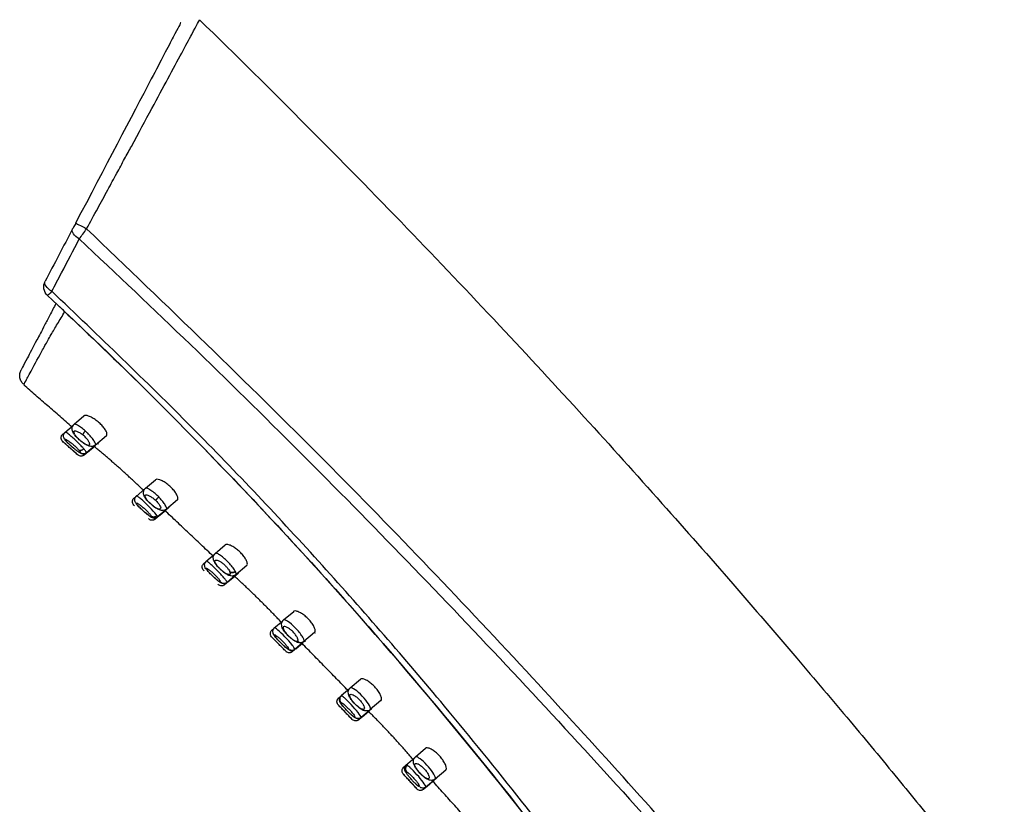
# Model space of a CAD drawing. Extents: x 15 to 1026, y -50 to 605.
# Tile 14 of 17: x 737 to 820, y 346 to 412. Entities that reach past the tile are written whole.
import ezdxf

# ---------------------------------------------------------------- set-up
doc = ezdxf.new("R2010")
doc.units = 0
doc.layers.get('0').update_dxf_attribs({"linetype": 'CONTINUOUS'})

msp = doc.modelspace()

# ---------------------------------------------------------------- linework, layer by layer
for p, q in [((741.585, 378.252), (742.427, 378.964)), ((740.8, 377.571), (741.531, 378.188)), ((740.624, 377.404), (740.793, 377.546)), ((744.32, 377.29), (743.391, 376.505)), ((743.332, 376.419), (742.44, 375.665)), ((743.54, 376.612), (742.64, 375.852)), ((743.36, 376.424), (742.725, 375.888)), ((743.627, 376.65), (743.553, 376.588)), ((747.608, 372.868), (748.453, 373.582)), ((746.641, 372.015), (746.799, 372.148)), ((746.816, 372.181), (747.551, 372.802)), ((750.305, 371.874), (749.386, 371.097)), ((749.603, 371.227), (749.538, 371.172)), ((749.311, 370.998), (748.428, 370.251)), ((749.521, 371.193), (748.631, 370.441)), ((749.33, 370.996), (748.711, 370.473)), ((753.498, 367.371), (754.347, 368.089)), ((752.698, 366.677), (753.443, 367.307)), ((752.525, 366.513), (752.69, 366.652)), ((756.159, 366.347), (755.247, 365.576)), ((755.158, 365.465), (754.283, 364.726)), ((755.371, 365.663), (754.489, 364.918)), ((755.135, 365.427), (754.565, 364.945)), ((755.448, 365.692), (755.203, 365.485)), ((759.255, 361.763), (760.111, 362.486)), ((758.447, 361.061), (759.198, 361.696)), ((758.276, 360.899), (758.449, 361.045)), ((761.881, 360.708), (760.978, 359.945)), ((761.912, 360.662), (761.908, 360.659)), ((760.873, 359.821), (760.006, 359.088)), ((761.088, 360.021), (760.215, 359.283)), ((760.922, 359.844), (760.286, 359.306)), ((760.978, 359.945), (760.977, 359.944)), ((761.097, 359.991), (761.011, 359.919)), ((764.883, 356.044), (765.741, 356.77)), ((764.153, 355.41), (764.827, 355.979)), ((763.896, 355.174), (764.122, 355.366)), ((767.472, 354.96), (766.576, 354.202)), ((766.457, 354.066), (765.598, 353.34)), ((766.676, 354.269), (765.81, 353.537)), ((766.442, 354.035), (765.876, 353.557)), ((766.644, 354.205), (766.605, 354.172)), ((770.378, 350.214), (771.244, 350.946)), ((769.546, 349.493), (770.324, 350.151)), ((769.385, 349.339), (769.572, 349.497)), ((772.934, 349.101), (772.044, 348.349)), ((771.912, 348.201), (771.06, 347.481)), ((772.133, 348.406), (771.202, 347.62)), ((771.862, 348.141), (771.336, 347.697))]:
    msp.add_line(p, q)
at = {"extrusion": (0, 0, -1)}
msp.add_arc((-740.034, 389.847), 1, 312.9771, 27.69492, dxfattribs=at)
for centre, major_axis, ratio, start_param, end_param in [((742.348, 394.257), (-0.885, 0.465), 0.48431, 4.815372, 6.283185), ((742.601, 394.738), (-0.885, 0.465), 0.022025, 0, 1.612386), ((740.034, 389.847), (-0.885, 0.465), 0.486251, 4.822886, 6.283185), ((740.034, 389.847), (-0.682, -0.732), 0.024182, 5.230524, 6.283185)]:
    msp.add_ellipse(centre, major_axis=major_axis, ratio=ratio, start_param=start_param, end_param=end_param, dxfattribs=at)
for points, knots in [([(750.589, 412.108), (750.587, 412.104), (750.374, 411.699), (749.528, 410.087), (748.906, 408.901), (746.487, 404.292), (744.159, 399.858), (741.716, 395.203)], [0, 0, 0, 0, 0.249559, 0.249559, 0.499706, 0.499706, 1, 1, 1, 1]), ([(742.648, 394.738), (742.961, 395.313), (743.561, 396.416), (744.412, 397.978), (745.168, 399.371), (745.83, 400.593), (746.855, 402.486), (748.143, 404.867), (750.051, 408.417), (751.728, 411.512), (752.172, 412.355), (752.173, 412.359), (752.17, 412.363)], [0, 0, 0, 0, 0.060218, 0.115465, 0.165693, 0.210836, 0.250818, 0.381422, 0.500367, 0.75403, 0.999638, 1, 1, 1, 1]), ([(752.172, 412.36), (755.226, 409.387), (761.109, 403.567), (769.533, 394.969), (777.313, 386.791), (784.469, 379.058), (791.024, 371.79), (796.997, 365.006), (802.278, 358.876), (806.913, 353.388), (810.948, 348.529), (814.549, 344.125), (817.742, 340.165), (820.742, 336.399), (823.919, 332.361), (827.533, 327.701), (831.649, 322.305), (836.165, 316.271), (841.065, 309.586), (846.328, 302.239), (851.931, 294.214), (858.071, 285.176), (864.734, 275.056), (871.895, 263.779), (879.328, 251.609), (886.988, 238.523), (892.067, 229.439), (894.632, 224.738)], [0, 0, 0, 0, 0.054082, 0.104986, 0.152715, 0.197272, 0.238662, 0.276886, 0.311948, 0.341312, 0.368023, 0.392081, 0.413489, 0.432562, 0.453161, 0.478681, 0.50738, 0.539256, 0.574307, 0.61253, 0.653922, 0.698481, 0.751149, 0.80764, 0.867949, 0.932071, 1, 1, 1, 1]), ([(741.716, 395.203), (741.684, 395.142), (741.652, 395.081), (741.565, 394.916), (741.512, 394.814), (741.463, 394.721)], [0, 0, 0, 0, 0.361391, 0.361391, 1, 1, 1, 1]), ([(742.033, 393.878), (742.131, 394.013), (742.326, 394.284), (742.54, 394.586), (742.648, 394.738)], [0, 0, 0, 0, 0.499411, 1, 1, 1, 1]), ([(882.664, 217.852), (880.65, 221.314), (876.162, 229.028), (868.468, 241.621), (859.053, 256.372), (847.741, 273.159), (834.366, 291.854), (821.01, 309.319), (807.808, 325.612), (794.885, 340.799), (779.732, 357.62), (762.236, 375.955), (749.394, 388.27), (742.648, 394.738)], [0, 0, 0, 0, 0.053069, 0.118247, 0.195534, 0.284932, 0.386443, 0.500067, 0.576216, 0.664283, 0.764269, 0.876175, 1, 1, 1, 1]), ([(739.711, 389.47), (739.983, 389.985), (740.254, 390.501), (741.028, 391.97), (741.531, 392.924), (742.033, 393.878)], [0, 0, 0, 0, 0.351037, 0.351037, 1, 1, 1, 1]), ([(742.033, 393.878), (745.168, 390.92), (751.436, 385.005), (760.648, 375.938), (769.716, 366.732), (778.625, 357.378), (787.375, 347.88), (795.964, 338.241), (807.74, 324.575), (822.277, 306.774), (839.035, 284.687), (854.654, 262.496), (869.236, 240.303), (878.218, 225.278), (882.659, 217.849)], [0, 0, 0, 0, 0.057185, 0.114353, 0.171503, 0.228637, 0.285754, 0.342853, 0.399937, 0.525128, 0.647729, 0.76774, 0.885164, 1, 1, 1, 1]), ([(739.352, 389.115), (741.647, 386.946), (746.255, 382.59), (752.984, 375.817), (759.603, 368.837), (766.089, 361.635), (773.054, 353.498), (780.128, 344.726), (787.449, 335.031), (794.283, 325.417), (798.654, 318.723), (800.768, 315.486)], [0, 0, 0, 0, 0.098389, 0.197551, 0.29749, 0.398211, 0.499718, 0.631527, 0.749775, 0.878966, 1, 1, 1, 1]), ([(801.201, 315.658), (799.587, 318.159), (796.298, 323.256), (791.027, 330.898), (785.371, 338.691), (779.295, 346.604), (771.739, 355.923), (762.53, 366.504), (751.518, 378.207), (743.676, 385.688), (739.711, 389.47)], [0, 0, 0, 0, 0.093018, 0.189539, 0.289585, 0.393177, 0.500328, 0.663094, 0.829646, 1, 1, 1, 1]), ([(740.065, 388.448), (739.89, 388.114), (739.712, 387.774), (739.385, 387.15), (739.236, 386.866), (738.841, 386.113), (738.631, 385.711), (738.09, 384.679), (737.85, 384.221), (737.281, 383.135), (737.129, 382.846), (737.123, 382.833)], [0, 0, 0, 0, 0.062515, 0.062515, 0.125031, 0.125031, 0.250062, 0.250062, 0.500123, 0.500123, 1, 1, 1, 1]), ([(740.817, 387.743), (740.73, 387.824), (740.643, 387.906), (740.481, 388.059), (740.403, 388.132), (740.27, 388.256), (740.213, 388.31), (740.126, 388.392), (740.094, 388.421), (740.078, 388.436), (740.07, 388.444), (740.065, 388.448)], [0, 0, 0, 0, 0.222818, 0.222818, 0.445784, 0.445784, 0.666466, 0.666466, 0.883073, 0.883073, 1, 1, 1, 1]), ([(737.364, 381.604), (737.359, 381.607), (737.362, 381.611), (737.453, 381.786), (737.899, 382.616), (738.513, 383.76), (739.184, 384.983), (739.598, 385.718), (740.173, 386.698), (740.602, 387.395), (740.816, 387.743)], [0, 0, 0, 0, 0.001555, 0.255216, 0.499202, 0.74771, 0.794518, 0.873229, 0.93665, 1, 1, 1, 1]), ([(802.898, 312.122), (802.838, 312.218), (802.778, 312.314), (796.998, 321.529), (790.845, 330.479), (777.801, 347.819), (770.877, 356.252), (756.36, 372.469), (748.76, 380.263), (740.817, 387.743)], [0, 0, 0, 0, 0.003488, 0.003488, 0.335658, 0.335658, 0.667829, 0.667829, 1, 1, 1, 1]), ([(737.367, 381.602), (737.279, 381.676), (737.132, 381.847), (737.005, 382.179), (737.002, 382.533), (737.076, 382.746), (737.13, 382.848)], [0, 0, 0, 0, 0.243058, 0.500439, 0.757575, 1, 1, 1, 1]), ([(743.631, 378.454), (743.521, 378.546), (743.406, 378.631), (743.183, 378.774), (743.073, 378.835), (742.866, 378.931), (742.767, 378.965), (742.597, 379.002), (742.525, 379.004), (742.454, 378.981), (742.438, 378.973), (742.425, 378.961)], [0, 0, 0, 0, 0.21908, 0.21908, 0.437368, 0.437368, 0.668018, 0.668018, 0.909489, 0.909489, 1, 1, 1, 1]), ([(742.159, 376.838), (742.114, 376.874), (741.966, 376.999), (741.739, 377.226), (741.537, 377.488), (741.417, 377.737), (741.418, 377.987), (741.488, 378.15), (741.548, 378.22), (741.586, 378.252)], [0, 0, 0, 0, 0.086422, 0.294179, 0.47946, 0.669319, 0.817669, 0.906207, 1, 1, 1, 1]), ([(742.535, 377.693), (742.431, 377.781), (742.195, 377.982), (741.857, 378.205), (741.651, 378.283), (741.589, 378.26), (741.578, 378.245)], [0, 0, 0, 0, 0.228815, 0.520051, 0.840296, 1, 1, 1, 1]), ([(744.32, 377.29), (744.331, 377.3), (744.34, 377.311), (744.37, 377.364), (744.373, 377.423), (744.339, 377.568), (744.303, 377.655), (744.198, 377.839), (744.129, 377.937), (743.97, 378.13), (743.88, 378.227), (743.735, 378.364), (743.683, 378.41), (743.631, 378.454)], [0, 0, 0, 0, 0.070836, 0.070836, 0.292627, 0.292627, 0.507184, 0.507184, 0.709913, 0.709913, 0.902031, 0.902031, 1, 1, 1, 1]), ([(740.678, 376.761), (740.632, 376.797), (740.556, 376.884), (740.496, 377.027), (740.493, 377.156), (740.516, 377.253), (740.564, 377.342), (740.609, 377.39), (740.635, 377.412)], [0, 0, 0, 0, 0.245708, 0.500038, 0.629683, 0.757876, 0.882035, 1, 1, 1, 1]), ([(740.693, 377.354), (740.683, 377.363), (740.647, 377.398), (740.63, 377.414), (740.636, 377.412)], [0, 0, 0, 0, 0.247986, 1, 1, 1, 1]), ([(741.4, 376.377), (741.334, 376.434), (741.221, 376.535), (741.07, 376.68), (740.902, 376.852), (740.772, 376.999), (740.701, 377.206), (740.692, 377.344), (740.733, 377.488), (740.794, 377.565), (740.835, 377.599)], [0, 0, 0, 0, 0.141933, 0.252142, 0.365874, 0.616582, 0.69822, 0.791362, 0.893817, 1, 1, 1, 1]), ([(742.325, 376.285), (742.232, 376.385), (742.038, 376.592), (741.681, 376.94), (741.335, 377.252), (740.984, 377.537), (740.85, 377.614), (740.834, 377.598)], [0, 0, 0, 0, 0.169518, 0.351855, 0.527839, 0.7039, 1, 1, 1, 1]), ([(742.327, 377.356), (742.372, 377.321), (742.461, 377.247), (742.625, 377.088), (742.762, 376.923), (742.851, 376.779), (742.894, 376.684), (742.911, 376.606), (742.901, 376.529), (742.829, 376.486), (742.661, 376.524), (742.43, 376.647), (742.208, 376.808), (742.032, 376.957), (741.866, 377.114), (741.688, 377.313), (741.566, 377.512), (741.555, 377.622), (741.597, 377.669), (741.671, 377.689), (741.818, 377.662), (742.056, 377.55), (742.238, 377.426), (742.327, 377.356)], [0, 0, 0, 0, 0.031526, 0.062908, 0.125158, 0.156472, 0.187843, 0.219224, 0.250551, 0.312998, 0.375411, 0.437773, 0.500087, 0.531403, 0.562929, 0.625223, 0.687604, 0.750027, 0.781377, 0.812721, 0.875152, 0.937522, 1, 1, 1, 1]), ([(743.391, 376.505), (743.417, 376.528), (743.416, 376.621), (743.27, 376.878), (743.035, 377.19), (742.835, 377.401), (742.738, 377.501)], [0, 0, 0, 0, 0.280039, 0.539607, 0.77915, 1, 1, 1, 1]), ([(740.64, 376.794), (740.646, 376.789), (740.667, 376.771), (740.736, 376.71), (740.883, 376.583), (741.117, 376.379), (741.333, 376.19), (741.496, 376.045), (741.61, 375.944), (741.71, 375.854), (741.795, 375.778), (741.851, 375.728), (741.876, 375.705), (741.885, 375.698)], [0, 0, 0, 0, 0.058, 0.133153, 0.28178, 0.430587, 0.579337, 0.653953, 0.728738, 0.803432, 0.878105, 0.952927, 1, 1, 1, 1]), ([(741.971, 376.1), (742.018, 376.044), (742.111, 375.931), (742.137, 375.852), (742.086, 375.855), (742.002, 375.899), (741.921, 375.952), (741.823, 376.023), (741.676, 376.136), (741.468, 376.309), (741.218, 376.534), (741.038, 376.708), (740.931, 376.824), (740.871, 376.896), (740.834, 376.951), (740.817, 376.998), (740.859, 377.007), (740.998, 376.937), (741.207, 376.795), (741.455, 376.599), (741.666, 376.412), (741.818, 376.265), (741.882, 376.197), (741.915, 376.163)], [0, 0, 0, 0, 0.062632, 0.125005, 0.187423, 0.218737, 0.250087, 0.281429, 0.312733, 0.375096, 0.437454, 0.499979, 0.531417, 0.562699, 0.594066, 0.625374, 0.687803, 0.750241, 0.812656, 0.875031, 0.937371, 0.968659, 1, 1, 1, 1]), ([(741.767, 376.068), (741.729, 376.098), (741.64, 376.169), (741.515, 376.273), (741.433, 376.347), (741.4, 376.377)], [0, 0, 0, 0, 0.329004, 0.737784, 1, 1, 1, 1]), ([(743.392, 376.506), (743.354, 376.474), (743.276, 376.427), (743.119, 376.384), (742.902, 376.397), (742.669, 376.486), (742.415, 376.642), (742.235, 376.774), (742.17, 376.829), (742.159, 376.838)], [0, 0, 0, 0, 0.113078, 0.211156, 0.354391, 0.581758, 0.843592, 0.974912, 1, 1, 1, 1]), ([(742.439, 375.666), (742.418, 375.648), (742.372, 375.617), (742.294, 375.585), (742.214, 375.571), (742.107, 375.576), (741.985, 375.621), (741.905, 375.677), (741.868, 375.713)], [0, 0, 0, 0, 0.115794, 0.23559, 0.358879, 0.48475, 0.740153, 1, 1, 1, 1]), ([(742.64, 375.853), (742.615, 375.832), (742.563, 375.798), (742.452, 375.757), (742.264, 375.751), (742.11, 375.825), (741.997, 375.897), (741.96, 375.923)], [0, 0, 0, 0, 0.104984, 0.208864, 0.407312, 0.807927, 1, 1, 1, 1]), ([(742.439, 375.667), (742.442, 375.663), (742.447, 375.657), (742.41, 375.693), (742.348, 375.753)], [0, 0, 0, 0, 0.006928, 1, 1, 1, 1]), ([(742.64, 375.853), (742.653, 375.861), (742.624, 375.931), (742.478, 376.107), (742.407, 376.192)], [0, 0, 0, 0, 0.518343, 1, 1, 1, 1]), ([(748.669, 372.183), (748.56, 372.285), (748.321, 372.507), (747.983, 372.752), (747.729, 372.889), (747.633, 372.889), (747.608, 372.868)], [0, 0, 0, 0, 0.230214, 0.502511, 0.753983, 1, 1, 1, 1]), ([(749.741, 372.964), (749.641, 373.06), (749.532, 373.15), (749.319, 373.309), (749.21, 373.379), (749.003, 373.494), (748.901, 373.54), (748.718, 373.603), (748.635, 373.619), (748.519, 373.616), (748.479, 373.604), (748.451, 373.581)], [0, 0, 0, 0, 0.198522, 0.198522, 0.396387, 0.396387, 0.604351, 0.604351, 0.825324, 0.825324, 1, 1, 1, 1]), ([(750.306, 371.874), (750.337, 371.901), (750.354, 371.944), (750.353, 372.063), (750.333, 372.141), (750.257, 372.317), (750.202, 372.415), (750.064, 372.612), (749.982, 372.714), (749.844, 372.863), (749.794, 372.915), (749.741, 372.964)], [0, 0, 0, 0, 0.219657, 0.219657, 0.454129, 0.454129, 0.678332, 0.678332, 0.889573, 0.889573, 1, 1, 1, 1]), ([(747.416, 370.965), (747.404, 370.976), (747.341, 371.033), (747.229, 371.141), (747.044, 371.323), (746.848, 371.546), (746.733, 371.712), (746.707, 371.896), (746.719, 372.006), (746.766, 372.119), (746.82, 372.183), (746.854, 372.212)], [0, 0, 0, 0, 0.026386, 0.139939, 0.253015, 0.477256, 0.710787, 0.7765, 0.847748, 0.923314, 1, 1, 1, 1]), ([(748.582, 370.556), (748.502, 370.672), (748.165, 371.076), (747.528, 371.703), (747.126, 372.048), (746.921, 372.2), (746.864, 372.219), (746.856, 372.21)], [0, 0, 0, 0, 0.28861, 0.576684, 0.723592, 0.870589, 1, 1, 1, 1]), ([(748.147, 371.456), (748.124, 371.475), (747.999, 371.581), (747.788, 371.796), (747.567, 372.081), (747.439, 372.345), (747.441, 372.605), (747.512, 372.767), (747.571, 372.836), (747.608, 372.868)], [0, 0, 0, 0, 0.04488, 0.253166, 0.450096, 0.662905, 0.816945, 0.906364, 1, 1, 1, 1]), ([(748.46, 371.856), (748.54, 371.775), (748.699, 371.613), (748.852, 371.378), (748.912, 371.2), (748.875, 371.101), (748.753, 371.09), (748.56, 371.168), (748.316, 371.326), (748.053, 371.544), (747.813, 371.788), (747.641, 372.016), (747.565, 372.192), (747.592, 372.293), (747.713, 372.312), (747.91, 372.25), (748.117, 372.131), (748.292, 372.004), (748.377, 371.93), (748.42, 371.893)], [0, 0, 0, 0, 0.062531, 0.124962, 0.187484, 0.249999, 0.312496, 0.374957, 0.437376, 0.499901, 0.562408, 0.624809, 0.687312, 0.749867, 0.812418, 0.874921, 0.937343, 0.968657, 1, 1, 1, 1]), ([(749.383, 371.095), (749.387, 371.098), (749.413, 371.119), (749.41, 371.218), (749.259, 371.488), (749.02, 371.811), (748.821, 372.025), (748.725, 372.127)], [0, 0, 0, 0, 0.002134, 0.285726, 0.545901, 0.783581, 1, 1, 1, 1]), ([(746.681, 371.382), (746.637, 371.419), (746.567, 371.504), (746.511, 371.644), (746.51, 371.771), (746.534, 371.866), (746.582, 371.953), (746.626, 372.001), (746.651, 372.022)], [0, 0, 0, 0, 0.24156, 0.494414, 0.624425, 0.753746, 0.879721, 1, 1, 1, 1]), ([(746.719, 371.953), (746.702, 371.97), (746.665, 372.007), (746.647, 372.021), (746.653, 372.024)], [0, 0, 0, 0, 0.368937, 1, 1, 1, 1]), ([(748.079, 370.541), (748.095, 370.508), (748.127, 370.443), (748.071, 370.45), (747.991, 370.494), (747.912, 370.547), (747.818, 370.618), (747.711, 370.704), (747.595, 370.802), (747.435, 370.943), (747.231, 371.133), (747.022, 371.345), (746.902, 371.485), (746.851, 371.562), (746.83, 371.613), (746.864, 371.628), (746.992, 371.564), (747.189, 371.427), (747.428, 371.233), (747.674, 371.008), (747.855, 370.822), (747.97, 370.69), (748.012, 370.636), (748.033, 370.609)], [0, 0, 0, 0, 0.062645, 0.125034, 0.156341, 0.187699, 0.219029, 0.250341, 0.281703, 0.312985, 0.375346, 0.437717, 0.500294, 0.531701, 0.562965, 0.625386, 0.687824, 0.750242, 0.812627, 0.874987, 0.937343, 0.968644, 1, 1, 1, 1]), ([(749.386, 371.097), (749.328, 371.052), (749.217, 370.992), (748.976, 370.971), (748.722, 371.051), (748.47, 371.202), (748.266, 371.354), (748.179, 371.428), (748.147, 371.456)], [0, 0, 0, 0, 0.151292, 0.281857, 0.522595, 0.792572, 0.924656, 1, 1, 1, 1]), ([(748.631, 370.442), (748.593, 370.411), (748.516, 370.365), (748.356, 370.334), (748.141, 370.383), (747.973, 370.5), (747.734, 370.683), (747.546, 370.847), (747.456, 370.929), (747.416, 370.965)], [0, 0, 0, 0, 0.092857, 0.178302, 0.31838, 0.554071, 0.789259, 0.908531, 1, 1, 1, 1]), ([(748.428, 370.253), (748.406, 370.234), (748.359, 370.203), (748.281, 370.171), (748.199, 370.158), (748.092, 370.162), (747.971, 370.208), (747.893, 370.265), (747.858, 370.3)], [0, 0, 0, 0, 0.119131, 0.241907, 0.367356, 0.494248, 0.7476, 1, 1, 1, 1]), ([(748.428, 370.253), (748.43, 370.25), (748.435, 370.244), (748.396, 370.283), (748.331, 370.348)], [0, 0, 0, 0, 0.008797, 1, 1, 1, 1]), ([(756.179, 366.635), (756.155, 366.711), (756.114, 366.8), (756.004, 366.989), (755.933, 367.091), (755.772, 367.291), (755.681, 367.39), (755.491, 367.574), (755.39, 367.661), (755.188, 367.815), (755.084, 367.884), (754.882, 368), (754.783, 368.047), (754.604, 368.11), (754.524, 368.126), (754.412, 368.122), (754.373, 368.11), (754.346, 368.088)], [0, 0, 0, 0, 0.126133, 0.126133, 0.252598, 0.252598, 0.374597, 0.374597, 0.494533, 0.494533, 0.618385, 0.618385, 0.750316, 0.750316, 0.890424, 0.890424, 1, 1, 1, 1]), ([(753.396, 366.733), (753.368, 366.785), (753.324, 366.909), (753.332, 367.111), (753.401, 367.269), (753.461, 367.339), (753.498, 367.371)], [0, 0, 0, 0, 0.25322, 0.579062, 0.780943, 1, 1, 1, 1]), ([(755.2, 365.838), (755.141, 365.937), (755.026, 366.131), (754.622, 366.621), (754.105, 367.095), (753.717, 367.344), (753.555, 367.396), (753.504, 367.38), (753.493, 367.369)], [0, 0, 0, 0, 0.159989, 0.310491, 0.614517, 0.769598, 0.924751, 1, 1, 1, 1]), ([(752.551, 365.891), (752.51, 365.927), (752.444, 366.011), (752.393, 366.149), (752.394, 366.273), (752.419, 366.366), (752.466, 366.452), (752.51, 366.499), (752.535, 366.52)], [0, 0, 0, 0, 0.237047, 0.488381, 0.618824, 0.749371, 0.877279, 1, 1, 1, 1]), ([(752.603, 366.449), (752.584, 366.468), (752.547, 366.506), (752.53, 366.519), (752.536, 366.522)], [0, 0, 0, 0, 0.417371, 1, 1, 1, 1]), ([(752.714, 366.075), (752.671, 366.135), (752.623, 366.221), (752.594, 366.378), (752.602, 366.495), (752.649, 366.615), (752.705, 366.681), (752.74, 366.712)], [0, 0, 0, 0, 0.352688, 0.498771, 0.657981, 0.827539, 1, 1, 1, 1]), ([(754.446, 365.027), (754.397, 365.095), (754.303, 365.227), (753.953, 365.635), (753.481, 366.121), (753.082, 366.484), (752.825, 366.691), (752.745, 366.725), (752.738, 366.707)], [0, 0, 0, 0, 0.1399, 0.273151, 0.541473, 0.678061, 0.814681, 1, 1, 1, 1]), ([(753.904, 366.053), (753.882, 366.074), (753.76, 366.19), (753.583, 366.405), (753.443, 366.591), (753.404, 366.705), (753.396, 366.733)], [0, 0, 0, 0, 0.096888, 0.529911, 0.888608, 1, 1, 1, 1]), ([(754.723, 365.816), (754.725, 365.811), (754.726, 365.807), (754.745, 365.758), (754.754, 365.713), (754.751, 365.641), (754.738, 365.614), (754.688, 365.583), (754.651, 365.58), (754.557, 365.599), (754.5, 365.622), (754.372, 365.69), (754.3, 365.736), (754.154, 365.843), (754.078, 365.906), (753.934, 366.035), (753.863, 366.105), (753.738, 366.24), (753.68, 366.308), (753.585, 366.434), (753.546, 366.494), (753.502, 366.576), (753.489, 366.604), (753.462, 366.678), (753.458, 366.719), (753.474, 366.778), (753.495, 366.797), (753.56, 366.814), (753.605, 366.811), (753.715, 366.781), (753.781, 366.754), (753.923, 366.677), (754.001, 366.627), (754.154, 366.512), (754.231, 366.448), (754.371, 366.315), (754.437, 366.245), (754.549, 366.111), (754.597, 366.044), (754.675, 365.921), (754.705, 365.863), (754.725, 365.812)], [0, 0, 0, 0, 0.000047, 0.000047, 0.052064, 0.052064, 0.106675, 0.106675, 0.163326, 0.163326, 0.220647, 0.220647, 0.277122, 0.277122, 0.331744, 0.331744, 0.384298, 0.384298, 0.435292, 0.435292, 0.485711, 0.485711, 0.513677, 0.513677, 0.568406, 0.568406, 0.623117, 0.623117, 0.679655, 0.679655, 0.737595, 0.737595, 0.794858, 0.794858, 0.849377, 0.849377, 0.900705, 0.900705, 0.950295, 0.950295, 1, 1, 1, 1]), ([(756.159, 366.347), (756.191, 366.374), (756.208, 366.418), (756.208, 366.521), (756.199, 366.575), (756.179, 366.635)], [0, 0, 0, 0, 0.571404, 0.571404, 1, 1, 1, 1]), ([(753.961, 364.954), (753.954, 364.942), (753.944, 364.925), (753.876, 364.958), (753.809, 365.001), (753.725, 365.064), (753.596, 365.168), (753.408, 365.334), (753.17, 365.56), (752.955, 365.782), (752.794, 365.967), (752.725, 366.07), (752.715, 366.114), (752.735, 366.131), (752.813, 366.102), (752.981, 365.991), (753.199, 365.816), (753.438, 365.599), (753.664, 365.369), (753.812, 365.196), (753.897, 365.084), (753.922, 365.041), (753.935, 365.02)], [0, 0, 0, 0, 0.06254, 0.09388, 0.125216, 0.156586, 0.18789, 0.250291, 0.312686, 0.375086, 0.437502, 0.500137, 0.531518, 0.562789, 0.625248, 0.687699, 0.75012, 0.812516, 0.874907, 0.937309, 0.96863, 1, 1, 1, 1]), ([(753.372, 365.373), (753.343, 365.4), (753.219, 365.516), (753.004, 365.73), (752.857, 365.898), (752.794, 365.973)], [0, 0, 0, 0, 0.136275, 0.577048, 1, 1, 1, 1]), ([(755.247, 365.577), (755.201, 365.538), (755.107, 365.485), (754.917, 365.452), (754.681, 365.495), (754.457, 365.606), (754.206, 365.782), (754.015, 365.946), (753.933, 366.024), (753.904, 366.053)], [0, 0, 0, 0, 0.128307, 0.236238, 0.38063, 0.579842, 0.813926, 0.933251, 1, 1, 1, 1]), ([(754.767, 365.788), (754.821, 365.772), (754.936, 365.735), (755.064, 365.777), (755.132, 365.799)], [0, 0, 0, 0, 0.465242, 1, 1, 1, 1]), ([(755.247, 365.576), (755.269, 365.594), (755.281, 365.656), (755.225, 365.781), (755.2, 365.838)], [0, 0, 0, 0, 0.548074, 1, 1, 1, 1]), ([(754.489, 364.919), (754.446, 364.884), (754.362, 364.836), (754.227, 364.815), (754.015, 364.845), (753.864, 364.955), (753.63, 365.138), (753.462, 365.289), (753.392, 365.354), (753.372, 365.373)], [0, 0, 0, 0, 0.108427, 0.20243, 0.27772, 0.56112, 0.822031, 0.950373, 1, 1, 1, 1]), ([(754.283, 364.727), (754.261, 364.708), (754.214, 364.676), (754.134, 364.644), (754.051, 364.631), (753.943, 364.637), (753.823, 364.683), (753.747, 364.74), (753.714, 364.775)], [0, 0, 0, 0, 0.122184, 0.247733, 0.375235, 0.503136, 0.754642, 1, 1, 1, 1]), ([(761.875, 360.704), (761.911, 360.731), (761.93, 360.777), (761.932, 360.902), (761.915, 360.983), (761.845, 361.164), (761.792, 361.267), (761.66, 361.474), (761.58, 361.581), (761.408, 361.783), (761.314, 361.88), (761.121, 362.058), (761.02, 362.14), (760.82, 362.283), (760.719, 362.346), (760.528, 362.445), (760.436, 362.482), (760.277, 362.522), (760.208, 362.525), (760.139, 362.504), (760.123, 362.495), (760.109, 362.484)], [0, 0, 0, 0, 0.112067, 0.112067, 0.224323, 0.224323, 0.333414, 0.333414, 0.436296, 0.436296, 0.534259, 0.534259, 0.631687, 0.631687, 0.733246, 0.733246, 0.841507, 0.841507, 0.955524, 0.955524, 1, 1, 1, 1]), ([(759.68, 360.403), (759.597, 360.483), (759.429, 360.66), (759.213, 360.955), (759.084, 361.233), (759.088, 361.5), (759.159, 361.663), (759.219, 361.732), (759.255, 361.762)], [0, 0, 0, 0, 0.178777, 0.396634, 0.63735, 0.80409, 0.89985, 1, 1, 1, 1]), ([(760.99, 359.961), (760.992, 360.01), (760.995, 360.099), (760.795, 360.472), (760.283, 361.108), (759.675, 361.62), (759.363, 361.782), (759.276, 361.782), (759.254, 361.761)], [0, 0, 0, 0, 0.14002, 0.253971, 0.502903, 0.751771, 0.878604, 1, 1, 1, 1]), ([(758.289, 360.289), (758.251, 360.324), (758.189, 360.406), (758.142, 360.542), (758.146, 360.663), (758.171, 360.755), (758.218, 360.839), (758.261, 360.885), (758.286, 360.906)], [0, 0, 0, 0, 0.232123, 0.481913, 0.612862, 0.744741, 0.874704, 1, 1, 1, 1]), ([(758.355, 360.832), (758.334, 360.854), (758.298, 360.892), (758.282, 360.905), (758.287, 360.908)], [0, 0, 0, 0, 0.457125, 1, 1, 1, 1]), ([(758.965, 359.892), (758.91, 359.947), (758.811, 360.048), (758.678, 360.195), (758.524, 360.377), (758.41, 360.525), (758.354, 360.728), (758.353, 360.859), (758.396, 360.995), (758.456, 361.068), (758.494, 361.101)], [0, 0, 0, 0, 0.130358, 0.245329, 0.364163, 0.622147, 0.703322, 0.795063, 0.895603, 1, 1, 1, 1]), ([(759.662, 359.305), (759.636, 359.313), (759.597, 359.326), (759.497, 359.399), (759.409, 359.47), (759.308, 359.558), (759.199, 359.657), (759.085, 359.767), (758.932, 359.918), (758.748, 360.112), (758.574, 360.314), (758.472, 360.459), (758.456, 360.528), (758.528, 360.513), (758.677, 360.419), (758.882, 360.254), (759.115, 360.039), (759.343, 359.803), (759.531, 359.582), (759.632, 359.439), (759.675, 359.359), (759.679, 359.336), (759.681, 359.324)], [0, 0, 0, 0, 0.062582, 0.093886, 0.125243, 0.156581, 0.187898, 0.21927, 0.250562, 0.312952, 0.375362, 0.437795, 0.500439, 0.562828, 0.625267, 0.687686, 0.750082, 0.812475, 0.874882, 0.937306, 0.968633, 1, 1, 1, 1]), ([(760.218, 359.301), (760.2, 359.341), (760.165, 359.417), (759.909, 359.755), (759.379, 360.353), (758.722, 360.98), (758.512, 361.119), (758.493, 361.101)], [0, 0, 0, 0, 0.134217, 0.253704, 0.502895, 0.752162, 1, 1, 1, 1]), ([(760.442, 359.975), (760.415, 359.957), (760.334, 359.95), (760.143, 360.035), (759.904, 360.204), (759.69, 360.399), (759.534, 360.565), (759.429, 360.69), (759.341, 360.81), (759.251, 360.957), (759.208, 361.076), (759.215, 361.155), (759.255, 361.206), (759.36, 361.216), (759.559, 361.14), (759.807, 360.981), (760.066, 360.753), (760.253, 360.535), (760.364, 360.37), (760.426, 360.256), (760.465, 360.156), (760.481, 360.073), (760.475, 360.022), (760.46, 359.992), (760.448, 359.98), (760.442, 359.975)], [0, 0, 0, 0, 0.062638, 0.12493, 0.187235, 0.249511, 0.280782, 0.312116, 0.343465, 0.374767, 0.437176, 0.468529, 0.500074, 0.562436, 0.624813, 0.687118, 0.749386, 0.811701, 0.843012, 0.874411, 0.905774, 0.937117, 0.968519, 0.984191, 1, 1, 1, 1]), ([(758.282, 360.296), (758.288, 360.29), (758.307, 360.271), (758.352, 360.226), (758.424, 360.156), (758.513, 360.069), (758.648, 359.936), (758.841, 359.744), (759.073, 359.51), (759.274, 359.305), (759.415, 359.16), (759.468, 359.106), (759.465, 359.112), (759.452, 359.127), (759.445, 359.135)], [0, 0, 0, 0, 0.034592, 0.096172, 0.157437, 0.218882, 0.280203, 0.402417, 0.524637, 0.646872, 0.769122, 0.89137, 0.952713, 1, 1, 1, 1]), ([(759.835, 359.213), (759.762, 359.233), (759.593, 359.303), (759.418, 359.462), (759.222, 359.637), (759.086, 359.768), (759.002, 359.853), (758.965, 359.892)], [0, 0, 0, 0, 0.241972, 0.570868, 0.72951, 0.880683, 1, 1, 1, 1]), ([(760.977, 359.944), (760.92, 359.899), (760.813, 359.841), (760.581, 359.819), (760.345, 359.89), (760.066, 360.062), (759.813, 360.261), (759.697, 360.384), (759.68, 360.403)], [0, 0, 0, 0, 0.139981, 0.252847, 0.457577, 0.711289, 0.956228, 1, 1, 1, 1]), ([(760.006, 359.089), (759.984, 359.07), (759.936, 359.038), (759.855, 359.006), (759.771, 358.993), (759.662, 358.999), (759.543, 359.047), (759.469, 359.104), (759.437, 359.139)], [0, 0, 0, 0, 0.125048, 0.253239, 0.382737, 0.511654, 0.761466, 1, 1, 1, 1]), ([(760.215, 359.283), (760.189, 359.262), (760.136, 359.226), (760.021, 359.186), (759.91, 359.177), (759.851, 359.204), (759.835, 359.213)], [0, 0, 0, 0, 0.213936, 0.428074, 0.843111, 1, 1, 1, 1]), ([(767.472, 354.96), (767.488, 354.973), (767.501, 354.991), (767.528, 355.06), (767.529, 355.127), (767.495, 355.288), (767.459, 355.385), (767.356, 355.588), (767.289, 355.698), (767.135, 355.911), (767.048, 356.016), (766.866, 356.211), (766.769, 356.303), (766.574, 356.466), (766.475, 356.539), (766.281, 356.662), (766.186, 356.712), (766.013, 356.783), (765.933, 356.802), (765.815, 356.806), (765.771, 356.794), (765.741, 356.769)], [0, 0, 0, 0, 0.053151, 0.053151, 0.167491, 0.167491, 0.280226, 0.280226, 0.387752, 0.387752, 0.488955, 0.488955, 0.586726, 0.586726, 0.685964, 0.685964, 0.79065, 0.79065, 0.901943, 0.901943, 1, 1, 1, 1]), ([(766.007, 354.151), (765.969, 354.16), (765.827, 354.208), (765.644, 354.347), (765.433, 354.526), (765.232, 354.723), (765.007, 354.979), (764.818, 355.268), (764.707, 355.529), (764.714, 355.781), (764.785, 355.942), (764.845, 356.012), (764.882, 356.043)], [0, 0, 0, 0, 0.054844, 0.205975, 0.282055, 0.356647, 0.500513, 0.631724, 0.768418, 0.872314, 0.934098, 1, 1, 1, 1]), ([(765.856, 354.25), (765.792, 354.283), (765.665, 354.348), (765.422, 354.548), (765.222, 354.751), (765.082, 354.917), (764.991, 355.04), (764.918, 355.154), (764.849, 355.29), (764.825, 355.396), (764.844, 355.453), (764.866, 355.475), (764.909, 355.499), (765.013, 355.494), (765.182, 355.417), (765.337, 355.316), (765.458, 355.222), (765.56, 355.131), (765.63, 355.062), (765.668, 355.022), (765.763, 354.92), (765.91, 354.735), (766.041, 354.499), (766.086, 354.32), (766.052, 354.239), (765.987, 354.217), (765.94, 354.226), (765.917, 354.23)], [0, 0, 0, 0, 0.062615, 0.124849, 0.187141, 0.218412, 0.249768, 0.281101, 0.312413, 0.374831, 0.406209, 0.421856, 0.437555, 0.500126, 0.56256, 0.593862, 0.625126, 0.656458, 0.672123, 0.679926, 0.687754, 0.750076, 0.81249, 0.874935, 0.937365, 0.968679, 1, 1, 1, 1]), ([(766.576, 354.202), (766.626, 354.232), (766.567, 354.484), (766.077, 355.172), (765.401, 355.832), (764.99, 356.077), (764.89, 356.056), (764.874, 356.034)], [0, 0, 0, 0, 0.223928, 0.448247, 0.672301, 0.897116, 1, 1, 1, 1]), ([(763.897, 354.575), (763.861, 354.609), (763.803, 354.69), (763.761, 354.823), (763.766, 354.942), (763.791, 355.032), (763.838, 355.115), (763.881, 355.161), (763.905, 355.181)], [0, 0, 0, 0, 0.227204, 0.475524, 0.606993, 0.740193, 0.872174, 1, 1, 1, 1]), ([(763.981, 355.098), (763.956, 355.125), (763.917, 355.167), (763.903, 355.179), (763.906, 355.183)], [0, 0, 0, 0, 0.503698, 1, 1, 1, 1]), ([(765.3, 353.505), (765.261, 353.527), (765.174, 353.588), (765.005, 353.733), (764.831, 353.896), (764.634, 354.092), (764.438, 354.299), (764.214, 354.556), (764.072, 354.749), (763.997, 354.905), (763.973, 355.017), (763.979, 355.12), (764.001, 355.206), (764.045, 355.292), (764.088, 355.34), (764.113, 355.363)], [0, 0, 0, 0, 0.111793, 0.211861, 0.301, 0.379288, 0.503404, 0.590037, 0.76594, 0.815581, 0.868732, 0.898652, 0.930948, 0.965081, 1, 1, 1, 1]), ([(765.197, 353.586), (765.153, 353.615), (765.087, 353.66), (764.957, 353.774), (764.85, 353.874), (764.735, 353.986), (764.579, 354.146), (764.386, 354.353), (764.201, 354.574), (764.109, 354.708), (764.081, 354.773), (764.082, 354.797), (764.095, 354.801), (764.099, 354.802)], [0, 0, 0, 0, 0.136713, 0.205259, 0.273773, 0.342423, 0.410882, 0.547347, 0.683851, 0.820382, 0.888889, 0.957542, 1, 1, 1, 1]), ([(764.099, 354.802), (764.116, 354.798), (764.158, 354.789), (764.301, 354.692), (764.479, 354.541), (764.634, 354.395), (764.722, 354.305), (764.781, 354.245), (764.819, 354.204), (764.885, 354.132), (765.01, 353.99), (765.16, 353.8), (765.263, 353.635), (765.278, 353.571), (765.258, 353.566), (765.254, 353.565)], [0, 0, 0, 0, 0.08698, 0.21168, 0.336436, 0.39901, 0.461728, 0.477357, 0.493032, 0.524465, 0.587087, 0.711827, 0.836656, 0.961511, 1, 1, 1, 1]), ([(765.798, 353.535), (765.803, 353.535), (765.84, 353.536), (765.711, 353.766), (765.146, 354.449), (764.586, 355.021), (764.273, 355.296), (764.163, 355.372), (764.134, 355.379), (764.129, 355.381)], [0, 0, 0, 0, 0.031943, 0.266061, 0.500158, 0.734202, 0.853242, 0.972277, 1, 1, 1, 1]), ([(763.895, 354.58), (763.883, 354.592), (763.865, 354.609), (763.893, 354.578), (763.961, 354.508), (764.031, 354.437), (764.118, 354.348), (764.249, 354.213), (764.438, 354.017), (764.667, 353.777), (764.864, 353.567), (765.002, 353.419), (765.054, 353.363), (765.051, 353.37), (765.038, 353.385), (765.031, 353.393)], [0, 0, 0, 0, 0.065138, 0.170395, 0.223285, 0.2759, 0.328646, 0.381302, 0.486231, 0.591171, 0.696128, 0.801098, 0.906065, 0.958736, 1, 1, 1, 1]), ([(766.576, 354.202), (766.542, 354.174), (766.475, 354.133), (766.382, 354.097), (766.33, 354.096), (766.317, 354.097)], [0, 0, 0, 0, 0.449991, 0.859706, 1, 1, 1, 1]), ([(765.598, 353.341), (765.575, 353.322), (765.527, 353.289), (765.445, 353.257), (765.359, 353.244), (765.25, 353.251), (765.131, 353.3), (765.058, 353.358), (765.028, 353.392)], [0, 0, 0, 0, 0.127714, 0.258402, 0.389821, 0.519754, 0.76804, 1, 1, 1, 1]), ([(765.601, 353.343), (765.599, 353.336), (765.595, 353.341), (765.567, 353.372), (765.513, 353.432)], [0, 0, 0, 0, 0.01475, 1, 1, 1, 1]), ([(772.929, 349.097), (772.932, 349.1), (772.936, 349.103), (772.939, 349.106), (772.969, 349.131), (772.987, 349.18), (772.988, 349.313), (772.971, 349.399), (772.902, 349.59), (772.85, 349.698), (772.72, 349.916), (772.642, 350.028), (772.473, 350.238), (772.381, 350.34), (772.194, 350.522), (772.097, 350.606), (771.905, 350.751), (771.809, 350.813), (771.628, 350.911), (771.542, 350.947), (771.392, 350.984), (771.328, 350.985), (771.267, 350.962), (771.255, 350.955), (771.243, 350.945)], [0, 0, 0, 0, 0.00038, 0.00038, 0.00038, 0.114033, 0.114033, 0.228432, 0.228432, 0.339751, 0.339751, 0.444839, 0.444839, 0.544224, 0.544224, 0.642059, 0.642059, 0.743164, 0.743164, 0.85046, 0.85046, 0.963609, 0.963609, 1, 1, 1, 1]), ([(770.616, 349.008), (770.549, 349.086), (770.421, 349.251), (770.286, 349.483), (770.2, 349.723), (770.212, 349.956), (770.282, 350.113), (770.341, 350.183), (770.378, 350.214)], [0, 0, 0, 0, 0.185108, 0.399024, 0.601619, 0.774707, 0.882386, 1, 1, 1, 1]), ([(771.088, 348.55), (771.01, 348.615), (770.854, 348.746), (770.619, 349.007), (770.465, 349.22), (770.381, 349.37), (770.339, 349.468), (770.321, 349.55), (770.326, 349.632), (770.389, 349.684), (770.544, 349.656), (770.758, 349.54), (770.964, 349.374), (771.123, 349.215), (771.271, 349.045), (771.425, 348.824), (771.529, 348.596), (771.547, 348.436), (771.481, 348.363), (771.364, 348.382), (771.241, 348.443), (771.17, 348.491), (771.135, 348.515)], [0, 0, 0, 0, 0.062547, 0.124856, 0.187241, 0.218567, 0.249949, 0.281326, 0.312665, 0.375136, 0.437578, 0.500073, 0.562557, 0.593885, 0.625187, 0.687558, 0.750024, 0.812507, 0.874962, 0.93737, 0.968675, 1, 1, 1, 1]), ([(772.042, 348.348), (772.046, 348.351), (772.086, 348.384), (772.052, 348.595), (771.649, 349.212), (771.048, 349.859), (770.609, 350.182), (770.43, 350.238), (770.386, 350.222), (770.374, 350.211)], [0, 0, 0, 0, 0.00028, 0.208715, 0.417017, 0.62511, 0.833723, 0.939238, 1, 1, 1, 1]), ([(769.375, 348.75), (769.342, 348.784), (769.287, 348.864), (769.249, 348.994), (769.256, 349.11), (769.281, 349.199), (769.328, 349.281), (769.37, 349.325), (769.394, 349.346)], [0, 0, 0, 0, 0.222336, 0.469255, 0.601251, 0.735747, 0.869702, 1, 1, 1, 1]), ([(769.469, 349.262), (769.443, 349.29), (769.406, 349.332), (769.391, 349.344), (769.396, 349.348)], [0, 0, 0, 0, 0.518376, 1, 1, 1, 1]), ([(769.571, 348.908), (769.55, 348.943), (769.514, 349.01), (769.473, 349.121), (769.458, 349.259), (769.495, 349.415), (769.562, 349.503), (769.608, 349.544)], [0, 0, 0, 0, 0.195396, 0.370932, 0.563108, 0.776106, 1, 1, 1, 1]), ([(770.58, 347.79), (770.526, 347.835), (770.446, 347.903), (770.309, 348.037), (770.202, 348.146), (770.092, 348.264), (769.948, 348.423), (769.781, 348.619), (769.634, 348.813), (769.561, 348.941), (769.568, 348.986), (769.615, 348.968), (769.634, 348.96)], [0, 0, 0, 0, 0.130886, 0.196385, 0.261974, 0.327568, 0.393078, 0.52363, 0.654238, 0.784894, 0.915574, 1, 1, 1, 1]), ([(769.682, 349.517), (769.678, 349.52), (769.635, 349.548), (769.612, 349.553), (769.607, 349.541)], [0, 0, 0, 0, 0.09174, 1, 1, 1, 1]), ([(769.634, 348.96), (769.647, 348.953), (769.696, 348.926), (769.824, 348.829), (770.031, 348.641), (770.256, 348.408), (770.465, 348.164), (770.627, 347.947), (770.722, 347.787), (770.736, 347.721), (770.709, 347.711), (770.681, 347.724), (770.666, 347.731)], [0, 0, 0, 0, 0.043189, 0.162727, 0.282295, 0.401844, 0.521418, 0.641036, 0.760681, 0.880322, 0.940347, 1, 1, 1, 1]), ([(771.275, 347.681), (771.299, 347.69), (771.187, 347.898), (770.674, 348.544), (770.177, 349.077), (769.847, 349.389), (769.746, 349.467), (769.682, 349.517)], [0, 0, 0, 0, 0.251713, 0.503805, 0.755868, 0.845158, 1, 1, 1, 1]), ([(771.084, 348.54), (771.05, 348.564), (770.965, 348.629), (770.829, 348.765), (770.701, 348.897), (770.637, 348.98), (770.616, 349.008)], [0, 0, 0, 0, 0.21438, 0.529223, 0.837937, 1, 1, 1, 1]), ([(769.376, 348.753), (769.365, 348.763), (769.349, 348.779), (769.38, 348.744), (769.481, 348.637), (769.593, 348.517), (769.721, 348.38), (769.906, 348.18), (770.13, 347.935), (770.323, 347.72), (770.446, 347.582), (770.486, 347.538), (770.496, 347.528)], [0, 0, 0, 0, 0.068539, 0.189376, 0.309992, 0.370539, 0.431003, 0.551474, 0.671962, 0.792472, 0.912998, 1, 1, 1, 1]), ([(772.044, 348.35), (772, 348.312), (771.91, 348.26), (771.727, 348.225), (771.531, 348.257), (771.421, 348.31), (771.373, 348.343)], [0, 0, 0, 0, 0.243731, 0.45291, 0.74294, 1, 1, 1, 1]), ([(770.654, 347.724), (770.612, 347.757), (770.545, 347.814), (770.466, 347.887), (770.442, 347.91)], [0, 0, 0, 0, 0.697955, 1, 1, 1, 1]), ([(771.059, 347.482), (771.036, 347.463), (770.987, 347.43), (770.904, 347.397), (770.818, 347.385), (770.708, 347.393), (770.588, 347.442), (770.517, 347.502), (770.488, 347.536)], [0, 0, 0, 0, 0.130168, 0.263194, 0.396445, 0.527383, 0.77431, 1, 1, 1, 1]), ([(771.276, 347.683), (771.245, 347.656), (771.177, 347.613), (771.048, 347.58), (770.905, 347.589), (770.814, 347.623), (770.769, 347.647)], [0, 0, 0, 0, 0.245776, 0.499937, 0.754519, 1, 1, 1, 1]), ([(771.329, 347.694), (771.302, 347.673), (771.266, 347.65), (771.227, 347.633), (771.217, 347.629)], [0, 0, 0, 0, 0.764798, 1, 1, 1, 1])]:
    msp.add_open_spline(points, degree=3, knots=knots)
for points, degree in [([(741.463, 394.721), (740.691, 393.251), (739.919, 391.78), (739.148, 390.311)], 3), ([(741.429, 378.01), (737.341, 381.585)], 1), ([(742.738, 377.501), (742.671, 377.565), (742.603, 377.629), (742.535, 377.693)], 3), ([(741.917, 375.67), (740.624, 376.808)], 1), ([(742.407, 376.192), (742.381, 376.221), (742.354, 376.252), (742.325, 376.285)], 3), ([(747.471, 372.662), (745.433, 374.619), (743.25, 376.417)], 2), ([(741.915, 376.163), (741.934, 376.142), (741.953, 376.121), (741.971, 376.1)], 3), ([(748.725, 372.127), (748.706, 372.145), (748.688, 372.164), (748.669, 372.183)], 3), ([(748.42, 371.893), (748.434, 371.881), (748.447, 371.868), (748.46, 371.856)], 3), ([(748.033, 370.609), (748.049, 370.586), (748.064, 370.564), (748.079, 370.541)], 3), ([(748.632, 370.442), (748.643, 370.452), (748.626, 370.491), (748.582, 370.556)], 3), ([(753.326, 367.135), (749.24, 370.992)], 1), ([(754.725, 365.812), (754.725, 365.812), (754.725, 365.812), (754.725, 365.811)], 3), ([(754.725, 365.812), (754.739, 365.804), (754.753, 365.796), (754.767, 365.788)], 3), ([(759.089, 361.545), (757.173, 363.579), (755.104, 365.457)], 2), ([(755.132, 365.799), (755.155, 365.812), (755.177, 365.825), (755.2, 365.838)], 3), ([(754.492, 364.938), (754.477, 364.967), (754.461, 364.997), (754.446, 365.027)], 3), ([(754.489, 364.918), (754.492, 364.938)], 1), ([(758.3, 360.277), (758.257, 360.321)], 1), ([(759.466, 359.11), (758.305, 360.273)], 1), ([(764.7, 355.814), (760.802, 359.796)], 1), ([(760.972, 359.941), (760.979, 359.946), (760.985, 359.952), (760.99, 359.961)], 3), ([(759.681, 359.324), (759.675, 359.318), (759.668, 359.311), (759.662, 359.305)], 3), ([(760.2, 359.281), (760.215, 359.277), (760.221, 359.284), (760.218, 359.301)], 3), ([(764.129, 355.381), (764.123, 355.376), (764.117, 355.371), (764.117, 355.361)], 3), ([(765.052, 353.367), (763.871, 354.602)], 1), ([(765.917, 354.23), (765.898, 354.234), (765.878, 354.241), (765.856, 354.25)], 3), ([(766.029, 354.143), (766.007, 354.151)], 1), ([(766.03, 354.143), (766.029, 354.143)], 1), ([(766.317, 354.097), (766.156, 354.069), (766.03, 354.143)], 2), ([(770.193, 349.989), (768.385, 352.104), (766.413, 354.066)], 2), ([(766.676, 354.269), (766.686, 354.283), (766.686, 354.296), (766.683, 354.313)], 3), ([(765.254, 353.565), (765.235, 353.572), (765.216, 353.579), (765.197, 353.586)], 3), ([(765.559, 353.439), (765.432, 353.433), (765.29, 353.51)], 2), ([(765.813, 353.556), (765.72, 353.45), (765.56, 353.439)], 2), ([(770.508, 347.515), (769.354, 348.773)], 1), ([(771.295, 348.381), (771.191, 348.429), (771.084, 348.54)], 2), ([(771.135, 348.515), (771.12, 348.526), (771.104, 348.538), (771.088, 348.55)], 3), ([(771.373, 348.343), (771.295, 348.381)], 1), ([(775.554, 344.05), (771.834, 348.172)], 1), ([(770.666, 347.731), (770.637, 347.751), (770.609, 347.77), (770.58, 347.79)], 3), ([(770.666, 347.731), (770.666, 347.731), (770.666, 347.731), (770.666, 347.731)], 3)]:
    msp.add_open_spline(points, degree=degree)
for points, weights in [([(742.327, 377.356), (742.35, 377.458), (742.535, 377.693)], [0.998789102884, 0.800817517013, 1]), ([(741.971, 376.1), (742.16, 375.978), (742.407, 376.192)], [0.999806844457, 0.773846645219, 1]), ([(748.46, 371.856), (748.528, 371.916), (748.725, 372.127)], [0.999921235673, 0.810845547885, 1]), ([(748.079, 370.541), (748.318, 370.346), (748.581, 370.556)], [0.999684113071, 0.763727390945, 1]), ([(754.767, 365.788), (754.745, 365.799), (754.724, 365.812)], [0.958313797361, 0.976516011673, 1]), ([(755.132, 365.799), (754.939, 365.709), (754.767, 365.788)], [0.944848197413, 0.839994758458, 0.958313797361]), ([(753.961, 364.954), (754.218, 364.715), (754.491, 364.938)], [0.999512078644, 0.747995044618, 0.999997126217]), ([(760.442, 359.975), (760.701, 359.708), (760.972, 359.941)], [0.999936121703, 0.731733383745, 0.999987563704]), ([(759.662, 359.305), (759.92, 359.038), (760.2, 359.282)], [0.999559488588, 0.730153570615, 0.999979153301]), ([(764.129, 355.381), (763.814, 355.107), (764.099, 354.802)], [1, 0.689021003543, 1]), ([(765.856, 354.25), (765.914, 354.166), (766.008, 354.138)], [0.999809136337, 0.884437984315, 0.85107742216]), ([(765.798, 353.535), (765.512, 353.286), (765.254, 353.565)], [1, 0.723468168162, 1]), ([(769.682, 349.517), (769.392, 349.249), (769.634, 348.96)], [1, 0.708246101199, 1])]:
    msp.add_rational_spline(points, weights, degree=2)

doc.saveas('drawing.dxf')
